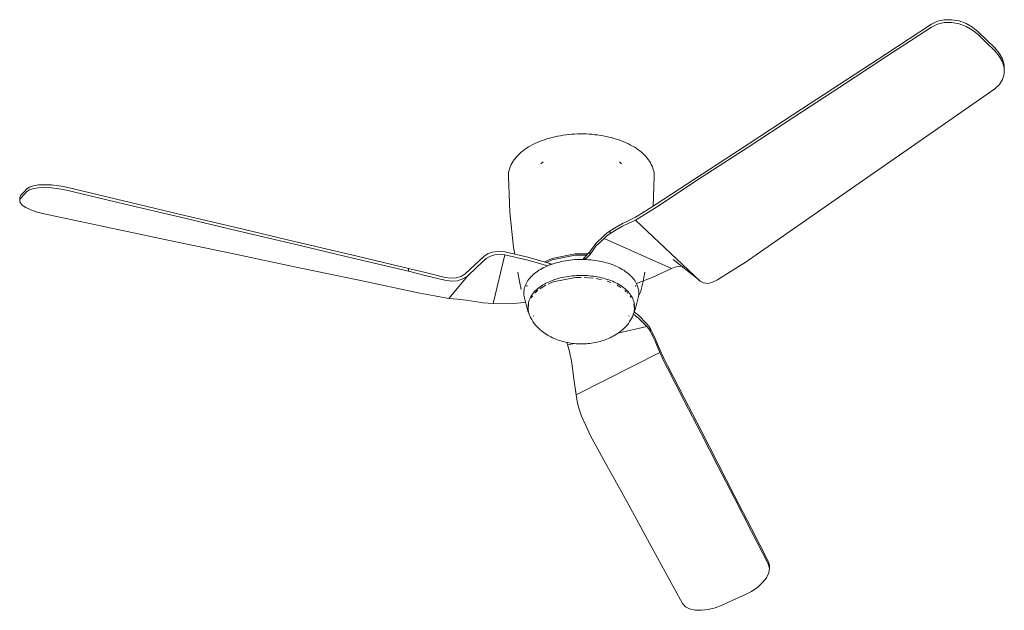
# Model space of a CAD drawing. Header units: millimetres. Extents: x 5689 to 11863, y -2865 to 7544.
# Tile 1 of 4: x 8375 to 9502, y -2865 to -2188. Entities that reach past the tile are written whole.
import ezdxf

# ---------------------------------------------------------------- set-up
doc = ezdxf.new("R2010")
doc.units = ezdxf.units.MM
doc.layers.add('E-LITE-EQPM', color=7, linetype='Continuous', lineweight=20)

# ---------------------------------------------------------------- blocks, each defined once
blk = doc.blocks.new('33471N-3 - 33471N-3 PEMBA LED White ceiling fan with DC motor-585366-00 Isometrico PDF')
at = {"layer": 'E-LITE-EQPM', "color": 251, "lineweight": 9, "true_color": 0x5b5b5b}
for p, q in [((2882.4, -2247), (2882.4, -2243.7)), ((2354.3, -2350.8), (2351.8, -2353.1)), ((2444.2, -2353.1), (2441.7, -2350.8)), ((2481.5, -2367.6), (2480.2, -2401.8)), ((1754.8, -2392.1), (1754.8, -2395.4)), ((2459.9, -2417.5), (2534.1, -2487.5)), ((2431, -2429.8), (2431, -2433)), ((2501.2, -2473.1), (2424.1, -2438.5)), ((2310.5, -2457.4), (2297.1, -2513.3)), ((2402, -2460), (2407.7, -2454)), ((2407.7, -2457.3), (2402.4, -2462.8)), ((2407.7, -2454), (2407.7, -2457.3)), ((2361.9, -2467.3), (2364.4, -2468.1)), ((2361.9, -2467.3), (2361.9, -2469)), ((2402, -2460), (2402, -2462.8)), ((2200.1, -2473), (2200.1, -2476.2)), ((2512.6, -2470.5), (2514.7, -2470.9)), ((2246.3, -2507.3), (2267.8, -2481.7)), ((2335.5, -2492.2), (2335.5, -2493.8)), ((2350.4, -2496.4), (2357.5, -2492.1)), ((2401.4, -2483.2), (2411.6, -2484)), ((2427.5, -2487.5), (2432, -2489.1)), ((2460.5, -2493.8), (2460.5, -2492.2)), ((2438.9, -2492.3), (2441, -2493.4)), ((2441, -2493.4), (2443.1, -2494.7)), ((2448, -2498.2), (2449.5, -2499.6)), ((2450.5, -2500.5), (2451.3, -2501.3)), ((2332.8, -2506.8), (2336.4, -2520.3)), ((2333.5, -2512.1), (2334.4, -2512.1)), ((2340.6, -2506.7), (2342.1, -2504.5)), ((2453.8, -2504.3), (2455.1, -2506.1)), ((2458.3, -2513.6), (2458.8, -2519.6)), ((2463.2, -2506.8), (2459.6, -2520.3)), ((2337.2, -2516.4), (2337.2, -2518.3)), ((2337.5, -2522.2), (2337.5, -2522)), ((2458.9, -2518.3), (2458.9, -2516.4)), ((2343.1, -2527.2), (2343.5, -2527.8)), ((2452.5, -2527.8), (2452.9, -2527.2)), ((2439.7, -2547.2), (2472.9, -2539.4)), ((2477.2, -2542), (2477.2, -2545.2)), ((2381.3, -2557.4), (2382.3, -2560.6)), ((2382.3, -2560.6), (2390.1, -2558.8)), ((2487.8, -2569.2), (2392.1, -2617.7)), ((2613.4, -2817.1), (2613.4, -2813.8))]:
    blk.add_line(p, q, dxfattribs=at)
for points in [[(2483.9, -2399.4, 0), (2536.5, -2365.1, 0), (2589, -2330.7, 0), (2641.5, -2296.3, 0), (2694.1, -2261.9, 0), (2746.6, -2227.5, 0), (2799.1, -2193.1, 0)], [(2799.1, -2196.4, 0), (2746.6, -2230.7, 0), (2694.1, -2265.1, 0), (2641.6, -2299.5, 0), (2589.1, -2333.9, 0), (2536.6, -2368.2, 0), (2484.1, -2402.6, 0)], [(2799.1, -2193.1, 0), (2805.9, -2189.8, 0), (2813.7, -2188.1, 0), (2822.1, -2188, 0), (2830.6, -2189.4, 0), (2838.7, -2192.3, 0), (2846.2, -2196.5, 0), (2852.6, -2201.7, 0)], [(2852.6, -2205, 0), (2846.2, -2199.8, 0), (2838.7, -2195.6, 0), (2830.6, -2192.7, 0), (2822.1, -2191.2, 0), (2813.7, -2191.3, 0), (2805.9, -2193.1, 0), (2799.1, -2196.4, 0)], [(2852.6, -2201.7, 0), (2862.1, -2211, 0), (2871.6, -2220.3, 0)], [(2871.6, -2223.6, 0), (2862.1, -2214.3, 0), (2852.6, -2205, 0)], [(2871.6, -2220.3, 0), (2876.7, -2226.4, 0), (2880.3, -2232.9, 0), (2882.2, -2239.8, 0), (2882.3, -2246.7, 0)], [(2871.7, -2267.3, 0), (2877, -2262.4, 0), (2880.5, -2256.5, 0), (2882.3, -2250, 0), (2882.2, -2243.1, 0), (2880.3, -2236.2, 0), (2876.7, -2229.6, 0), (2871.6, -2223.6, 0)], [(2585.7, -2466, 0), (2633.3, -2432.9, 0), (2681, -2399.7, 0), (2728.7, -2366.6, 0), (2776.3, -2333.5, 0), (2824, -2300.4, 0), (2871.7, -2267.3, 0)], [(2314.5, -2367.6, 0), (2314.6, -2365.6, 0), (2314.8, -2363.6, 0), (2315.1, -2361.7, 0), (2315.6, -2359.7, 0), (2316.2, -2357.8, 0), (2316.9, -2355.8, 0), (2317.8, -2353.9, 0), (2318.8, -2352.1, 0), (2319.9, -2350.2, 0), (2321.2, -2348.4, 0), (2322.5, -2346.6, 0), (2324, -2344.9, 0), (2325.7, -2343.2, 0), (2327.4, -2341.5, 0), (2329.2, -2339.9, 0), (2331.2, -2338.3, 0), (2333.2, -2336.8, 0), (2335.4, -2335.3, 0), (2337.6, -2333.8, 0), (2340, -2332.5, 0), (2342.4, -2331.1, 0), (2344.9, -2329.9, 0), (2347.5, -2328.7, 0), (2350.2, -2327.5, 0), (2353, -2326.5, 0), (2355.8, -2325.5, 0), (2358.7, -2324.5, 0), (2361.7, -2323.6, 0), (2364.7, -2322.8, 0), (2367.8, -2322.1, 0), (2370.9, -2321.4, 0), (2374.1, -2320.9, 0), (2377.3, -2320.3, 0), (2380.5, -2319.9, 0), (2383.7, -2319.5, 0), (2387, -2319.2, 0), (2390.3, -2319, 0), (2393.6, -2318.9, 0), (2397, -2318.8, 0), (2400.3, -2318.8, 0), (2403.6, -2318.9, 0), (2406.9, -2319.1, 0), (2410.2, -2319.3, 0), (2413.5, -2319.7, 0), (2416.7, -2320, 0), (2419.9, -2320.5, 0), (2423.1, -2321.1, 0), (2426.3, -2321.7, 0), (2429.4, -2322.4, 0), (2432.4, -2323.1, 0), (2435.4, -2324, 0), (2438.4, -2324.9, 0), (2441.3, -2325.8, 0), (2444.1, -2326.9, 0), (2446.8, -2328, 0), (2449.5, -2329.1, 0), (2452, -2330.3, 0), (2454.5, -2331.6, 0), (2456.8, -2332.9, 0)], [(2481.5, -2367.6, 0), (2481.5, -2365.6, 0), (2481.3, -2363.6, 0), (2480.9, -2361.7, 0), (2480.4, -2359.7, 0), (2479.8, -2357.8, 0), (2479.1, -2355.8, 0), (2478.2, -2353.9, 0), (2477.2, -2352.1, 0), (2476.1, -2350.2, 0), (2474.9, -2348.4, 0), (2473.5, -2346.6, 0), (2472, -2344.9, 0), (2470.4, -2343.2, 0), (2468.7, -2341.5, 0), (2466.8, -2339.9, 0), (2464.9, -2338.3, 0), (2462.8, -2336.8, 0), (2460.7, -2335.3, 0), (2458.4, -2333.8, 0), (2456.8, -2332.9, 0)], [(2314.5, -2367.6, 0), (2316.1, -2408.5, 0), (2320.4, -2448.8, 0), (2321.8, -2456.7, 0)], [(1763, -2381.7, 0), (1766, -2379.7, 0), (1770.5, -2378.2, 0), (1776.4, -2377.3, 0), (1783.5, -2377, 0), (1791.4, -2377.3, 0), (1799.8, -2378.4, 0), (1808.3, -2380, 0)], [(1754.8, -2392.1, 0), (1754.8, -2391.6, 0), (1756.1, -2389.1, 0)], [(1756.1, -2389.1, 0), (1759.5, -2385.4, 0), (1763, -2381.7, 0)], [(1763, -2385, 0), (1759.5, -2388.7, 0), (1756.1, -2392.4, 0)], [(1808.3, -2383.3, 0), (1799.8, -2381.6, 0), (1791.4, -2380.6, 0), (1783.5, -2380.2, 0), (1776.4, -2380.5, 0), (1770.5, -2381.5, 0), (1766, -2383, 0), (1763, -2385, 0)], [(1808.3, -2380, 0), (1873.6, -2395.5, 0), (1938.9, -2411, 0), (2004.2, -2426.5, 0), (2069.5, -2442, 0), (2134.8, -2457.5, 0), (2200.1, -2473, 0)], [(2200.1, -2476.2, 0), (2134.8, -2460.7, 0), (2069.5, -2445.2, 0), (2004.2, -2429.8, 0), (1938.9, -2414.3, 0), (1873.6, -2398.8, 0), (1808.3, -2383.3, 0)], [(1756.1, -2392.4, 0), (1754.8, -2394.8, 0), (1755.4, -2397.6, 0), (1757.7, -2400.4, 0), (1761.9, -2403.3, 0), (1767.6, -2406, 0), (1774.7, -2408.5, 0), (1782.8, -2410.5, 0)], [(2459.9, -2414.3, 0), (2471.9, -2407.1, 0), (2483.9, -2399.4, 0)], [(1782.8, -2410.5, 0), (1854.5, -2425.6, 0), (1926.3, -2440.8, 0), (1998, -2455.9, 0), (2069.7, -2471, 0), (2141.5, -2486.2, 0), (2213.2, -2501.3, 0)], [(2484.1, -2402.6, 0), (2472, -2410.3, 0), (2459.9, -2417.5, 0)], [(2431, -2429.8, 0), (2438.1, -2425.6, 0), (2445.3, -2421.6, 0)], [(2445.2, -2424.7, 0), (2452.6, -2421.1, 0), (2459.9, -2417.5, 0)], [(2459.9, -2414.3, 0), (2452.6, -2418, 0), (2445.3, -2421.6, 0)], [(2407.7, -2454, 0), (2414.7, -2444.3, 0), (2424.1, -2435.2, 0)], [(2424.1, -2435.2, 0), (2427.4, -2432.4, 0), (2431, -2429.8, 0)], [(2431, -2433, 0), (2427.4, -2435.7, 0), (2424.1, -2438.5, 0)], [(2445.2, -2424.7, 0), (2438.1, -2428.9, 0), (2431, -2433, 0)], [(2424.1, -2438.5, 0), (2414.8, -2447.5, 0), (2407.7, -2457.3, 0)], [(2286.3, -2459.1, 0), (2290.7, -2456.2, 0), (2296, -2454.3, 0)], [(2296, -2458, 0), (2292.3, -2459.5, 0), (2289.1, -2461.6, 0)], [(2296, -2454.3, 0), (2303.1, -2453.4, 0), (2310.5, -2454.1, 0)], [(2310.5, -2457.4, 0), (2305.5, -2456.8, 0), (2300.6, -2456.9, 0), (2296, -2458, 0)], [(2310.5, -2454.1, 0), (2336.7, -2460.1, 0), (2361.9, -2467.3, 0)], [(2359.6, -2469.9, 0), (2336.7, -2463.4, 0), (2310.5, -2457.4, 0)], [(2355.8, -2465.5, 0), (2364.8, -2461.6, 0), (2391, -2456.3, 0), (2405.5, -2456.3, 0)], [(2358, -2466.1, 0), (2364.8, -2463.2, 0), (2391, -2457.9, 0), (2403.9, -2457.9, 0)], [(2286.3, -2459.1, 0), (2275.6, -2469.1, 0), (2265, -2479.2, 0)], [(2267.8, -2481.7, 0), (2278.5, -2471.6, 0), (2289.1, -2461.6, 0)], [(2332.8, -2506.8, 0), (2332.5, -2505.2, 0), (2332.2, -2503.6, 0), (2332.1, -2502.1, 0), (2332.1, -2500.5, 0), (2332.2, -2498.9, 0), (2332.4, -2497.4, 0), (2332.7, -2495.8, 0), (2333.2, -2494.3, 0), (2333.7, -2492.8, 0), (2334.3, -2491.2, 0), (2335.1, -2489.7, 0), (2335.9, -2488.3, 0), (2336.8, -2486.8, 0), (2337.9, -2485.4, 0), (2339, -2484, 0), (2340.2, -2482.6, 0), (2341.6, -2481.3, 0), (2343, -2480, 0), (2344.4, -2478.7, 0), (2346, -2477.5, 0), (2347.7, -2476.3, 0), (2349.4, -2475.1, 0), (2351.2, -2474, 0), (2353.1, -2473, 0), (2355.1, -2472, 0), (2357.1, -2471, 0), (2359.2, -2470.1, 0), (2361.3, -2469.2, 0), (2363.5, -2468.4, 0), (2365.8, -2467.6, 0), (2368.1, -2466.9, 0), (2370.5, -2466.2, 0), (2372.9, -2465.6, 0), (2375.3, -2465, 0), (2377.8, -2464.5, 0), (2380.3, -2464.1, 0), (2382.8, -2463.7, 0), (2385.4, -2463.4, 0), (2388, -2463.1, 0), (2390.6, -2462.9, 0), (2393.2, -2462.8, 0), (2395.8, -2462.7, 0), (2398.4, -2462.7, 0), (2401, -2462.7, 0), (2403.6, -2462.8, 0), (2406.3, -2463, 0), (2408.8, -2463.2, 0), (2411.4, -2463.5, 0), (2414, -2463.8, 0), (2416.5, -2464.2, 0), (2419, -2464.7, 0), (2421.5, -2465.2, 0), (2423.9, -2465.8, 0), (2426.3, -2466.4, 0), (2428.6, -2467.1, 0), (2430.9, -2467.8, 0), (2433.2, -2468.6, 0), (2435.4, -2469.4, 0), (2437.5, -2470.3, 0), (2439.6, -2471.3, 0), (2441.6, -2472.3, 0), (2443.5, -2473.3, 0), (2444.4, -2473.8, 0)], [(2400.1, -2462.7, 0), (2400.7, -2461.5, 0), (2402, -2460, 0)], [(2503.3, -2462.9, 0), (2532.1, -2485.7, 0), (2533.5, -2487, 0)], [(2554, -2486, 0), (2569.8, -2476, 0), (2585.7, -2466, 0)], [(2200.1, -2473, 0), (2221.1, -2478.1, 0), (2242, -2483.2, 0)], [(2241.7, -2486.4, 0), (2220.9, -2481.3, 0), (2200.1, -2476.2, 0)], [(2242, -2483.2, 0), (2248.5, -2484.1, 0), (2254.7, -2483.8, 0), (2260.3, -2482.1, 0), (2265, -2479.2, 0)], [(2325.4, -2477.1, 0), (2327.3, -2487.8, 0), (2329.3, -2497, 0)], [(2463.2, -2506.8, 0), (2463.6, -2505.2, 0), (2463.8, -2503.6, 0), (2463.9, -2502.1, 0), (2463.9, -2500.5, 0), (2463.8, -2498.9, 0), (2463.6, -2497.4, 0), (2463.3, -2495.8, 0), (2462.9, -2494.3, 0), (2462.3, -2492.8, 0), (2461.7, -2491.2, 0), (2461, -2489.7, 0), (2460.1, -2488.3, 0), (2459.2, -2486.8, 0), (2458.2, -2485.4, 0), (2457, -2484, 0), (2455.8, -2482.6, 0), (2454.5, -2481.3, 0), (2453.1, -2480, 0), (2451.6, -2478.7, 0), (2450, -2477.5, 0), (2448.3, -2476.3, 0), (2446.6, -2475.1, 0), (2444.8, -2474, 0), (2444.4, -2473.8, 0)], [(2461.3, -2490.2, 0), (2479.2, -2483.2, 0), (2501.2, -2473.1, 0)], [(2470.6, -2477.1, 0), (2468.7, -2487.8, 0), (2466.7, -2497, 0)], [(2501.2, -2473.1, 0), (2505.2, -2471.5, 0), (2509.1, -2470.6, 0), (2512.6, -2470.5, 0)], [(2267.8, -2481.7, 0), (2262.5, -2485, 0), (2256.1, -2487, 0), (2249, -2487.5, 0), (2241.7, -2486.4, 0)], [(2337.2, -2516.4, 0), (2337.2, -2515, 0), (2337.4, -2513.5, 0), (2337.6, -2512.1, 0), (2338, -2510.7, 0), (2338.4, -2509.3, 0), (2338.9, -2507.9, 0), (2339.6, -2506.5, 0), (2340.3, -2505.2, 0), (2341.1, -2503.8, 0), (2342, -2502.5, 0), (2343, -2501.2, 0), (2344.1, -2499.9, 0), (2345.3, -2498.7, 0), (2346.6, -2497.5, 0), (2347.9, -2496.3, 0), (2349.3, -2495.2, 0), (2350.8, -2494.1, 0), (2352.4, -2493, 0), (2354, -2491.9, 0), (2355.7, -2490.9, 0), (2357.5, -2490, 0), (2359.4, -2489.1, 0), (2361.3, -2488.2, 0), (2363.2, -2487.4, 0), (2365.2, -2486.6, 0), (2367.3, -2485.8, 0), (2369.4, -2485.2, 0), (2371.6, -2484.5, 0), (2373.8, -2483.9, 0), (2376, -2483.4, 0), (2378.3, -2482.9, 0), (2380.6, -2482.5, 0), (2383, -2482.1, 0), (2385.3, -2481.8, 0), (2387.7, -2481.5, 0), (2390.1, -2481.3, 0), (2392.5, -2481.2, 0), (2394.9, -2481.1, 0), (2397.4, -2481, 0), (2399.8, -2481, 0), (2402.2, -2481.1, 0), (2404.6, -2481.2, 0), (2407, -2481.4, 0), (2409.4, -2481.7, 0), (2411.8, -2481.9, 0), (2414.1, -2482.3, 0), (2416.5, -2482.7, 0), (2418.8, -2483.1, 0), (2421, -2483.6, 0), (2423.3, -2484.2, 0), (2425.4, -2484.8, 0), (2427.6, -2485.5, 0), (2429.7, -2486.2, 0), (2431.7, -2486.9, 0), (2433.7, -2487.7, 0), (2435.7, -2488.6, 0), (2437.5, -2489.5, 0), (2439.3, -2490.4, 0), (2440.9, -2491.3, 0)], [(2360.1, -2490.8, 0), (2365.6, -2488.5, 0), (2391.2, -2483.4, 0), (2397.9, -2483.2, 0)], [(2414.9, -2484.5, 0), (2418.1, -2485.1, 0), (2421.3, -2485.8, 0)], [(2458.9, -2516.4, 0), (2458.8, -2515, 0), (2458.7, -2513.5, 0), (2458.4, -2512.1, 0), (2458.1, -2510.7, 0), (2457.6, -2509.3, 0), (2457.1, -2507.9, 0), (2456.5, -2506.5, 0), (2455.7, -2505.2, 0), (2454.9, -2503.8, 0), (2454, -2502.5, 0), (2453, -2501.2, 0), (2451.9, -2499.9, 0), (2450.7, -2498.7, 0), (2449.5, -2497.5, 0), (2448.1, -2496.3, 0), (2446.7, -2495.2, 0), (2445.2, -2494.1, 0), (2443.7, -2493, 0), (2442, -2491.9, 0), (2440.9, -2491.3, 0)], [(2534.1, -2487.5, 0), (2538.1, -2489.6, 0), (2543, -2490.1, 0), (2548.4, -2488.8, 0), (2554, -2486, 0)], [(2213.2, -2501.3, 0), (2229.8, -2504.5, 0), (2246.3, -2507.3, 0)], [(2344.7, -2501.4, 0), (2346.5, -2499.6, 0), (2348.4, -2498, 0)], [(2466.7, -2497, 0), (2466.3, -2498.6, 0), (2465.7, -2500.2, 0), (2465.1, -2501.8, 0), (2464.3, -2503.3, 0), (2463.5, -2504.9, 0), (2463.2, -2505.3, 0)], [(2266.3, -2509.2, 0), (2256.3, -2508.3, 0), (2246.3, -2507.3, 0)], [(2266.3, -2509.2, 0), (2276.1, -2510.7, 0), (2285.8, -2512.3, 0)], [(2285.8, -2512.3, 0), (2291.4, -2512.9, 0), (2297.1, -2513.3, 0)], [(2297.1, -2513.3, 0), (2315.4, -2513.4, 0), (2333.5, -2512.1, 0)], [(2337.2, -2519.2, 0), (2337.5, -2514.4, 0), (2337.6, -2514, 0)], [(2336.4, -2520.3, 0), (2336.9, -2521.8, 0), (2337.5, -2523.2, 0), (2338.2, -2524.7, 0), (2338.5, -2525.3, 0)], [(2337.2, -2518, 0), (2337.2, -2519.5, 0), (2337.3, -2521.1, 0), (2337.6, -2522.6, 0), (2337.9, -2524.1, 0), (2338.4, -2525.6, 0), (2338.9, -2527.1, 0), (2339.6, -2528.6, 0), (2339.9, -2529.3, 0)], [(2458.9, -2518, 0), (2458.8, -2519.5, 0), (2458.7, -2521.1, 0), (2458.4, -2522.6, 0), (2458.1, -2524.1, 0), (2457.6, -2525.6, 0), (2457.1, -2527.1, 0), (2456.4, -2528.6, 0), (2456.1, -2529.3, 0)], [(2459.6, -2520.3, 0), (2459.1, -2521.8, 0), (2458.5, -2523.2, 0), (2457.8, -2524.7, 0), (2457.6, -2525, 0)], [(2472.9, -2539.4, 0), (2463.9, -2530.2, 0), (2457.9, -2525.4, 0)], [(2459, -2522.9, 0), (2463.9, -2526.9, 0), (2472.8, -2536.1, 0)], [(2339.9, -2529.3, 0), (2341.2, -2531.6, 0), (2342.6, -2533.8, 0), (2344.1, -2535.9, 0), (2345.7, -2537.8, 0), (2347.3, -2539.7, 0), (2348.9, -2541.4, 0), (2350.7, -2543, 0), (2352.4, -2544.5, 0), (2354.2, -2545.9, 0), (2355.9, -2547.2, 0), (2357.7, -2548.4, 0), (2359.6, -2549.5, 0), (2360.2, -2549.9, 0)], [(2456.1, -2529.3, 0), (2454.8, -2531.6, 0), (2453.4, -2533.8, 0), (2451.9, -2535.9, 0), (2450.4, -2537.8, 0), (2448.7, -2539.7, 0), (2447.1, -2541.4, 0), (2445.4, -2543, 0), (2443.6, -2544.5, 0), (2441.9, -2545.9, 0), (2440.1, -2547.2, 0), (2438.3, -2548.4, 0), (2436.5, -2549.5, 0), (2434.6, -2550.5, 0), (2432.8, -2551.5, 0), (2430.9, -2552.4, 0), (2429, -2553.3, 0), (2427.1, -2554.1, 0), (2425.2, -2554.8, 0), (2423.3, -2555.4, 0), (2421.4, -2556, 0), (2419.5, -2556.6, 0), (2417.6, -2557.1, 0), (2415.6, -2557.5, 0), (2413.7, -2557.9, 0), (2411.7, -2558.3, 0), (2409.8, -2558.6, 0), (2407.8, -2558.8, 0), (2405.9, -2559, 0), (2403.9, -2559.2, 0), (2401.9, -2559.3, 0), (2400, -2559.4, 0), (2398, -2559.4, 0), (2396, -2559.4, 0), (2394, -2559.3, 0), (2392.1, -2559.2, 0), (2390.1, -2559, 0), (2388.2, -2558.8, 0), (2386.2, -2558.6, 0), (2384.2, -2558.3, 0), (2382.3, -2557.9, 0), (2380.4, -2557.5, 0), (2378.4, -2557.1, 0), (2376.5, -2556.6, 0), (2374.6, -2556, 0), (2372.6, -2555.4, 0), (2370.7, -2554.7, 0), (2368.8, -2554, 0), (2367, -2553.2, 0), (2365.1, -2552.4, 0), (2363.2, -2551.5, 0), (2361.4, -2550.5, 0), (2360.2, -2549.9, 0)], [(2472.8, -2536.1, 0), (2475.2, -2539, 0), (2477.2, -2542, 0)], [(2477.2, -2545.2, 0), (2475.2, -2542.3, 0), (2472.9, -2539.4, 0)], [(2477.2, -2542, 0), (2479.9, -2547.6, 0), (2482.5, -2553.3, 0)], [(2482.5, -2556.4, 0), (2479.9, -2550.8, 0), (2477.2, -2545.2, 0)], [(2487.8, -2566, 0), (2485.2, -2559.7, 0), (2482.5, -2553.3, 0)], [(2482.5, -2556.4, 0), (2485.2, -2562.8, 0), (2487.8, -2569.2, 0)], [(2382.3, -2560.6, 0), (2383.3, -2564, 0), (2384.4, -2568, 0), (2385.4, -2572.5, 0)], [(2487.8, -2566, 0), (2492.2, -2575.2, 0), (2496.6, -2584, 0)], [(2496.7, -2587.4, 0), (2492.3, -2578.5, 0), (2487.8, -2569.2, 0)], [(2385.4, -2572.5, 0), (2386.3, -2576.9, 0), (2387.1, -2581.4, 0)], [(2392.1, -2617.7, 0), (2389.6, -2599.6, 0), (2387.1, -2581.4, 0)], [(2496.6, -2584, 0), (2515.9, -2621.4, 0), (2535.1, -2658.8, 0), (2554.4, -2696.2, 0), (2573.6, -2733.5, 0), (2592.9, -2770.9, 0), (2612.1, -2808.3, 0)], [(2612.1, -2811.6, 0), (2592.9, -2774.2, 0), (2573.7, -2736.9, 0), (2554.4, -2699.5, 0), (2535.2, -2662.1, 0), (2516, -2624.8, 0), (2496.7, -2587.4, 0)], [(2392.1, -2617.7, 0), (2393.4, -2625.1, 0), (2394.9, -2632, 0), (2396.6, -2637.8, 0), (2398.4, -2642.4, 0)], [(2398.4, -2642.4, 0), (2403.3, -2653.1, 0), (2408.3, -2663.9, 0)], [(2408.3, -2663.9, 0), (2425.9, -2696, 0), (2443.5, -2728.2, 0), (2461.2, -2760.4, 0), (2478.8, -2792.6, 0), (2496.5, -2824.8, 0), (2514.1, -2857, 0)], [(2585.4, -2847, 0), (2593.1, -2843, 0), (2600, -2838.3, 0), (2605.7, -2833, 0), (2610.1, -2827.4, 0), (2612.7, -2821.7, 0), (2613.4, -2816.4, 0), (2612.1, -2811.6, 0)], [(2612.1, -2808.3, 0), (2613.4, -2813.1, 0), (2613.4, -2813.8, 0)], [(2559.4, -2858.6, 0), (2572.4, -2852.8, 0), (2585.4, -2847, 0)], [(2514.1, -2857, 0), (2517.3, -2860.6, 0), (2522.1, -2863.1, 0), (2528.3, -2864.5, 0), (2535.5, -2864.7, 0), (2543.3, -2863.7, 0), (2551.4, -2861.7, 0), (2559.4, -2858.6, 0)]]:
    blk.add_polyline3d(points, dxfattribs=at)

msp = doc.modelspace()

# ---------------------------------------------------------------- block references
at = {"layer": 'E-LITE-EQPM', "color": 251, "lineweight": 9, "true_color": 0x5b5b5b}
msp.add_blockref('33471N-3 - 33471N-3 PEMBA LED White ceiling fan with DC motor-585366-00 Isometrico PDF', (6619.8, 0), dxfattribs=at)

doc.saveas('drawing.dxf')
